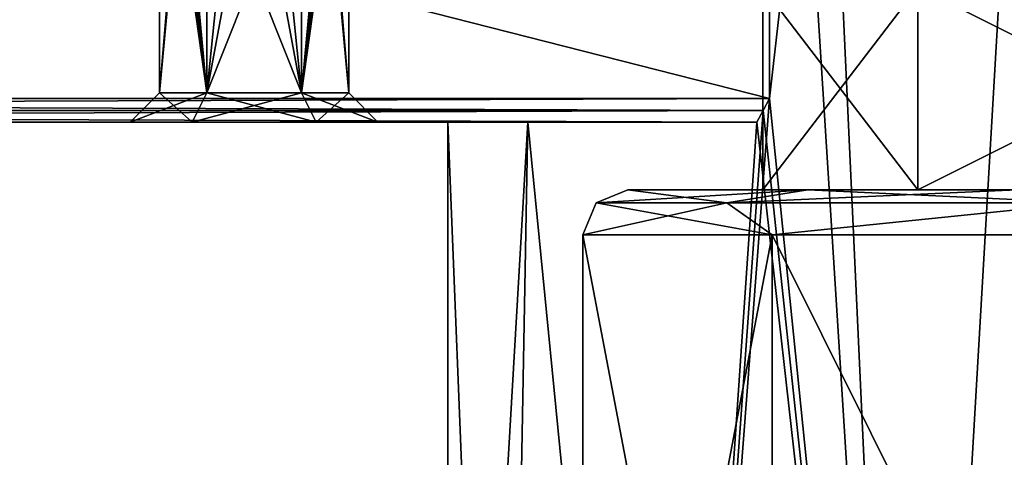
# Model space of a CAD drawing. Header units: millimetres. Extents: x -94 to 254, y 0 to 980.
# Tile 28 of 256: x -35 to -13, y 759 to 769. Entities that reach past the tile are written whole.
import ezdxf

# ---------------------------------------------------------------- set-up
doc = ezdxf.new("R2010")
doc.units = ezdxf.units.MM
doc.header["$LTSCALE"] = 65.185185
for name, color, linetype in [('191', 7, 'CONTINUOUS'), ('192', 7, 'CONTINUOUS'), ('221', 7, 'CONTINUOUS'), ('223', 7, 'CONTINUOUS'), ('225', 7, 'CONTINUOUS'), ('245', 7, 'CONTINUOUS'), ('246', 7, 'CONTINUOUS'), ('248', 7, 'CONTINUOUS'), ('249', 7, 'CONTINUOUS'), ('25', 7, 'CONTINUOUS'), ('251', 7, 'CONTINUOUS'), ('252', 7, 'CONTINUOUS'), ('254', 7, 'CONTINUOUS'), ('255', 7, 'CONTINUOUS'), ('268', 7, 'CONTINUOUS'), ('30', 7, 'CONTINUOUS'), ('5288', 7, 'CONTINUOUS'), ('76', 7, 'CONTINUOUS'), ('77', 7, 'CONTINUOUS'), ('8', 7, 'CONTINUOUS'), ('91', 7, 'CONTINUOUS'), ('92', 7, 'CONTINUOUS')]:
    doc.layers.add(name, color=color, linetype=linetype)

msp = doc.modelspace()

# ---------------------------------------------------------------- linework, layer by layer
at = {"layer": '191', "color": 7, "linetype": 'CONTINUOUS', "true_color": 0xe0f2ff}
for points in [[(-14.694, 736, 20.226), (-7.726, 736, 23.776), (-20.226, 855.675, 14.694), (-14.694, 736, 20.226)], [(-14.694, 736, 20.226), (-20.226, 855.675, 14.694), (-17.854, 785.974, 17.5), (-14.694, 736, 20.226)], [(-7.726, 736, 23.776), (-7.726, 855.675, 23.776), (-20.226, 855.675, 14.694), (-7.726, 736, 23.776)], [(-17.854, 767.026, 17.5), (-14.694, 736, 20.226), (-17.854, 785.974, 17.5), (-17.854, 767.026, 17.5)], [(-17.995, 766.763, 17.355), (-14.694, 736, 20.226), (-17.854, 767.026, 17.5), (-17.995, 766.763, 17.355)], [(-18.138, 766.5, 17.205), (-14.694, 736, 20.226), (-17.995, 766.763, 17.355), (-18.138, 766.5, 17.205)], [(-25, 736), (-23.776, 736, 7.726), (-25, 766.5), (-25, 736)], [(-25, 766.5), (-23.776, 736, 7.726), (-23.221, 766.5, 9.262), (-25, 766.5)], [(-23.776, 736, 7.726), (-20.226, 736, 14.694), (-23.221, 766.5, 9.262), (-23.776, 736, 7.726)], [(-23.221, 766.5, 9.262), (-20.226, 736, 14.694), (-18.138, 766.5, 17.205), (-23.221, 766.5, 9.262)], [(-20.226, 736, 14.694), (-14.694, 736, 20.226), (-18.138, 766.5, 17.205), (-20.226, 736, 14.694)]]:
    msp.add_3dface(points, dxfattribs=at)
at = {"layer": '192', "color": 7, "linetype": 'CONTINUOUS', "true_color": 0xe0f2ff}
for points in [[(-7.726, 855.675, -23.776), (-14.694, 736, -20.226), (-17.854, 767.026, -17.5), (-7.726, 855.675, -23.776)], [(-17.854, 785.974, -17.5), (-7.726, 855.675, -23.776), (-17.854, 767.026, -17.5), (-17.854, 785.974, -17.5)], [(-7.726, 736, -23.776), (-14.694, 736, -20.226), (-7.726, 855.675, -23.776), (-7.726, 736, -23.776)], [(-14.694, 736, -20.226), (-20.226, 736, -14.694), (-17.854, 767.026, -17.5), (-14.694, 736, -20.226)], [(-17.854, 767.026, -17.5), (-20.226, 736, -14.694), (-17.995, 766.763, -17.355), (-17.854, 767.026, -17.5)], [(-20.226, 736, -14.694), (-18.138, 766.5, -17.205), (-17.995, 766.763, -17.355), (-20.226, 736, -14.694)], [(-23.776, 736, -7.726), (-25, 736), (-23.221, 766.5, -9.262), (-23.776, 736, -7.726)], [(-25, 736), (-25, 766.5), (-23.221, 766.5, -9.262), (-25, 736)], [(-20.226, 736, -14.694), (-23.776, 736, -7.726), (-23.221, 766.5, -9.262), (-20.226, 736, -14.694)], [(-18.138, 766.5, -17.205), (-20.226, 736, -14.694), (-23.221, 766.5, -9.262), (-18.138, 766.5, -17.205)]]:
    msp.add_3dface(points, dxfattribs=at)
at = {"layer": '221', "color": 7, "linetype": 'CONTINUOUS', "true_color": 0xe0f2ff}
for points in [[(-23.221, 766.5, 9.262), (-18.138, 766.5, 17.205), (-92.3, 766.5, 17.205), (-23.221, 766.5, 9.262)], [(-23.221, 766.5, 9.262), (-92.3, 766.5, 17.205), (-27.925, 766.5, 9.131), (-23.221, 766.5, 9.262)], [(-92.3, 766.5, -17.205), (-18.138, 766.5, -17.205), (-81.123, 766.5, -10.392), (-92.3, 766.5, -17.205)], [(-92.3, 766.5, 17.205), (-52.8, 766.5, 9), (-32.05, 766.5, 6.75), (-92.3, 766.5, 17.205)], [(-27.925, 766.5, 9.131), (-92.3, 766.5, 17.205), (-30.675, 766.5, 9.131), (-27.925, 766.5, 9.131)], [(-30.675, 766.5, 9.131), (-92.3, 766.5, 17.205), (-32.05, 766.5, 6.75), (-30.675, 766.5, 9.131)], [(-81.123, 766.5, -10.392), (-18.138, 766.5, -17.205), (-74.785, 766.5, -6.825), (-81.123, 766.5, -10.392)], [(-74.785, 766.5, -6.825), (-18.138, 766.5, -17.205), (-52.8, 766.5, -9), (-74.785, 766.5, -6.825)], [(-52.8, 766.5, -9), (-18.138, 766.5, -17.205), (-46.436, 766.5, -6.364), (-52.8, 766.5, -9)], [(-52.8, 766.5, 9), (-46.436, 766.5, 6.364), (-32.05, 766.5, 6.75), (-52.8, 766.5, 9)], [(-46.436, 766.5, -6.364), (-18.138, 766.5, -17.205), (-30.675, 766.5, -9.131), (-46.436, 766.5, -6.364)], [(-46.436, 766.5, 6.364), (-43.8, 766.5), (-32.05, 766.5, -6.75), (-46.436, 766.5, 6.364)], [(-43.8, 766.5), (-46.436, 766.5, -6.364), (-30.675, 766.5, -9.131), (-43.8, 766.5)], [(-32.05, 766.5, 6.75), (-46.436, 766.5, 6.364), (-32.05, 766.5, -6.75), (-32.05, 766.5, 6.75)], [(-32.05, 766.5, -6.75), (-43.8, 766.5), (-30.675, 766.5, -9.131), (-32.05, 766.5, -6.75)], [(-30.675, 766.5, 4.369), (-32.05, 766.5, 6.75), (-30.675, 766.5, -4.369), (-30.675, 766.5, 4.369)], [(-30.675, 766.5, -4.369), (-32.05, 766.5, 6.75), (-32.05, 766.5, -6.75), (-30.675, 766.5, -4.369)], [(-30.675, 766.5, -9.131), (-18.138, 766.5, -17.205), (-27.925, 766.5, -9.131), (-30.675, 766.5, -9.131)], [(-27.925, 766.5, 4.369), (-30.675, 766.5, 4.369), (-27.925, 766.5, -4.369), (-27.925, 766.5, 4.369)], [(-27.925, 766.5, -4.369), (-30.675, 766.5, 4.369), (-30.675, 766.5, -4.369), (-27.925, 766.5, -4.369)], [(-26.55, 766.5, 6.75), (-23.221, 766.5, 9.262), (-27.925, 766.5, 9.131), (-26.55, 766.5, 6.75)], [(-18.138, 766.5, -17.205), (-26.55, 766.5, -6.75), (-27.925, 766.5, -9.131), (-18.138, 766.5, -17.205)], [(-26.55, 766.5, 6.75), (-27.925, 766.5, 4.369), (-26.55, 766.5, -6.75), (-26.55, 766.5, 6.75)], [(-26.55, 766.5, -6.75), (-27.925, 766.5, 4.369), (-27.925, 766.5, -4.369), (-26.55, 766.5, -6.75)], [(-25, 766.5), (-23.221, 766.5, 9.262), (-26.55, 766.5, 6.75), (-25, 766.5)], [(-23.221, 766.5, -9.262), (-25, 766.5), (-26.55, 766.5, 6.75), (-23.221, 766.5, -9.262)], [(-18.138, 766.5, -17.205), (-23.221, 766.5, -9.262), (-26.55, 766.5, -6.75), (-18.138, 766.5, -17.205)], [(-23.221, 766.5, -9.262), (-26.55, 766.5, 6.75), (-26.55, 766.5, -6.75), (-23.221, 766.5, -9.262)]]:
    msp.add_3dface(points, dxfattribs=at)
at = {"layer": '223', "color": 7, "linetype": 'CONTINUOUS', "true_color": 0xe0f2ff}
for points in [[(-17.854, 785.974, -17.5), (-17.854, 767.026, -17.5), (-92.3, 767.026, -17.5), (-17.854, 785.974, -17.5)], [(-92.3, 785.974, -17.5), (-17.854, 785.974, -17.5), (-92.3, 767.026, -17.5), (-92.3, 785.974, -17.5)]]:
    msp.add_3dface(points, dxfattribs=at)
at = {"layer": '225', "color": 7, "linetype": 'CONTINUOUS', "true_color": 0xe0f2ff}
for points in [[(-17.854, 767.026, 17.5), (-17.854, 785.974, 17.5), (-92.3, 785.974, 17.5), (-17.854, 767.026, 17.5)], [(-92.3, 767.026, 17.5), (-17.854, 767.026, 17.5), (-92.3, 785.974, 17.5), (-92.3, 767.026, 17.5)]]:
    msp.add_3dface(points, dxfattribs=at)
at = {"layer": '245', "color": 7, "linetype": 'CONTINUOUS', "true_color": 0xe0f2ff}
for points in [[(-31.385, 776.579, 7), (-30.35, 778.5, 8.569), (-31.4, 767.15, 6.75), (-31.385, 776.579, 7)], [(-31.4, 767.15, 6.75), (-30.35, 778.5, 8.569), (-30.35, 767.15, 8.569), (-31.4, 767.15, 6.75)], [(-30.35, 778.5, 8.569), (-28.25, 778.5, 8.569), (-30.35, 767.15, 8.569), (-30.35, 778.5, 8.569)], [(-30.35, 767.15, 8.569), (-28.25, 778.5, 8.569), (-28.25, 767.15, 8.569), (-30.35, 767.15, 8.569)], [(-28.25, 778.5, 8.569), (-27.2, 778.5, 6.75), (-28.25, 767.15, 8.569), (-28.25, 778.5, 8.569)], [(-28.25, 767.15, 8.569), (-27.2, 778.5, 6.75), (-27.215, 776.579, 7), (-28.25, 767.15, 8.569)], [(-31.4, 774.646, 6.75), (-31.385, 776.579, 7), (-31.4, 767.15, 6.75), (-31.4, 774.646, 6.75)], [(-27.2, 774.646, 6.75), (-28.25, 767.15, 8.569), (-27.215, 776.579, 7), (-27.2, 774.646, 6.75)], [(-27.2, 767.15, 6.75), (-28.25, 767.15, 8.569), (-27.2, 774.646, 6.75), (-27.2, 767.15, 6.75)]]:
    msp.add_3dface(points, dxfattribs=at)
at = {"layer": '246', "color": 7, "linetype": 'CONTINUOUS', "true_color": 0xe0f2ff}
for points in [[(-30.675, 766.5, 9.131), (-32.05, 766.5, 6.75), (-30.35, 767.15, 8.569), (-30.675, 766.5, 9.131)], [(-32.05, 766.5, 6.75), (-31.4, 767.15, 6.75), (-30.35, 767.15, 8.569), (-32.05, 766.5, 6.75)], [(-27.925, 766.5, 9.131), (-30.675, 766.5, 9.131), (-28.25, 767.15, 8.569), (-27.925, 766.5, 9.131)], [(-30.675, 766.5, 9.131), (-30.35, 767.15, 8.569), (-28.25, 767.15, 8.569), (-30.675, 766.5, 9.131)], [(-27.925, 766.5, 9.131), (-28.25, 767.15, 8.569), (-27.2, 767.15, 6.75), (-27.925, 766.5, 9.131)], [(-26.55, 766.5, 6.75), (-27.925, 766.5, 9.131), (-27.2, 767.15, 6.75), (-26.55, 766.5, 6.75)]]:
    msp.add_3dface(points, dxfattribs=at)
at = {"layer": '248', "color": 7, "linetype": 'CONTINUOUS', "true_color": 0xe0f2ff}
for points in [[(-31.4, 774.646, 6.75), (-31.4, 767.15, 6.75), (-30.35, 767.15, 4.931), (-31.4, 774.646, 6.75)], [(-30.982, 772.161, 5.493), (-31.4, 774.646, 6.75), (-30.35, 767.15, 4.931), (-30.982, 772.161, 5.493)], [(-27.2, 767.15, 6.75), (-27.2, 774.646, 6.75), (-27.616, 772.164, 5.495), (-27.2, 767.15, 6.75)], [(-29.923, 771.353, 4.745), (-30.982, 772.161, 5.493), (-30.35, 767.15, 4.931), (-29.923, 771.353, 4.745)], [(-27.616, 772.164, 5.495), (-28.674, 771.354, 4.745), (-28.25, 767.15, 4.931), (-27.616, 772.164, 5.495)], [(-27.2, 767.15, 6.75), (-27.616, 772.164, 5.495), (-28.25, 767.15, 4.931), (-27.2, 767.15, 6.75)], [(-28.25, 767.15, 4.931), (-29.923, 771.353, 4.745), (-30.35, 767.15, 4.931), (-28.25, 767.15, 4.931)], [(-28.674, 771.354, 4.745), (-29.923, 771.353, 4.745), (-28.25, 767.15, 4.931), (-28.674, 771.354, 4.745)]]:
    msp.add_3dface(points, dxfattribs=at)
at = {"layer": '249', "color": 7, "linetype": 'CONTINUOUS', "true_color": 0xe0f2ff}
for points in [[(-32.05, 766.5, 6.75), (-30.675, 766.5, 4.369), (-31.4, 767.15, 6.75), (-32.05, 766.5, 6.75)], [(-31.4, 767.15, 6.75), (-30.675, 766.5, 4.369), (-30.35, 767.15, 4.931), (-31.4, 767.15, 6.75)], [(-30.675, 766.5, 4.369), (-27.925, 766.5, 4.369), (-30.35, 767.15, 4.931), (-30.675, 766.5, 4.369)], [(-27.925, 766.5, 4.369), (-28.25, 767.15, 4.931), (-30.35, 767.15, 4.931), (-27.925, 766.5, 4.369)], [(-27.925, 766.5, 4.369), (-26.55, 766.5, 6.75), (-28.25, 767.15, 4.931), (-27.925, 766.5, 4.369)], [(-26.55, 766.5, 6.75), (-27.2, 767.15, 6.75), (-28.25, 767.15, 4.931), (-26.55, 766.5, 6.75)]]:
    msp.add_3dface(points, dxfattribs=at)
at = {"layer": '25', "color": 7, "linetype": 'CONTINUOUS', "true_color": 0x0303ff}
for points in [[(-14.562, 765, 10.58), (-18, 765), (-14.562, 769.5, 10.58), (-14.562, 765, 10.58)], [(-14.562, 769.5, 10.58), (-18, 765), (-18, 769.5), (-14.562, 769.5, 10.58)], [(-5.562, 765, 17.119), (-14.562, 765, 10.58), (-5.562, 769.5, 17.119), (-5.562, 765, 17.119)], [(-5.562, 769.5, 17.119), (-14.562, 765, 10.58), (-14.562, 769.5, 10.58), (-5.562, 769.5, 17.119)]]:
    msp.add_3dface(points, dxfattribs=at)
at = {"layer": '251', "color": 7, "linetype": 'CONTINUOUS', "true_color": 0xe0f2ff}
for points in [[(-30.35, 778.5, -8.569), (-31.4, 778.5, -6.75), (-30.35, 767.15, -8.569), (-30.35, 778.5, -8.569)], [(-31.4, 778.5, -6.75), (-31.385, 776.579, -7), (-30.35, 767.15, -8.569), (-31.4, 778.5, -6.75)], [(-28.25, 778.5, -8.569), (-30.35, 778.5, -8.569), (-28.25, 767.15, -8.569), (-28.25, 778.5, -8.569)], [(-28.25, 767.15, -8.569), (-30.35, 778.5, -8.569), (-30.35, 767.15, -8.569), (-28.25, 767.15, -8.569)], [(-27.215, 776.579, -7), (-28.25, 778.5, -8.569), (-27.2, 767.15, -6.75), (-27.215, 776.579, -7)], [(-27.2, 767.15, -6.75), (-28.25, 778.5, -8.569), (-28.25, 767.15, -8.569), (-27.2, 767.15, -6.75)], [(-31.385, 776.579, -7), (-31.4, 774.646, -6.75), (-30.35, 767.15, -8.569), (-31.385, 776.579, -7)], [(-27.2, 774.646, -6.75), (-27.215, 776.579, -7), (-27.2, 767.15, -6.75), (-27.2, 774.646, -6.75)], [(-30.35, 767.15, -8.569), (-31.4, 774.646, -6.75), (-31.4, 767.15, -6.75), (-30.35, 767.15, -8.569)]]:
    msp.add_3dface(points, dxfattribs=at)
at = {"layer": '252', "color": 7, "linetype": 'CONTINUOUS', "true_color": 0xe0f2ff}
for points in [[(-32.05, 766.5, -6.75), (-30.675, 766.5, -9.131), (-31.4, 767.15, -6.75), (-32.05, 766.5, -6.75)], [(-30.675, 766.5, -9.131), (-30.35, 767.15, -8.569), (-31.4, 767.15, -6.75), (-30.675, 766.5, -9.131)], [(-30.675, 766.5, -9.131), (-27.925, 766.5, -9.131), (-30.35, 767.15, -8.569), (-30.675, 766.5, -9.131)], [(-27.925, 766.5, -9.131), (-28.25, 767.15, -8.569), (-30.35, 767.15, -8.569), (-27.925, 766.5, -9.131)], [(-27.925, 766.5, -9.131), (-26.55, 766.5, -6.75), (-28.25, 767.15, -8.569), (-27.925, 766.5, -9.131)], [(-26.55, 766.5, -6.75), (-27.2, 767.15, -6.75), (-28.25, 767.15, -8.569), (-26.55, 766.5, -6.75)]]:
    msp.add_3dface(points, dxfattribs=at)
at = {"layer": '254', "color": 7, "linetype": 'CONTINUOUS', "true_color": 0xe0f2ff}
for points in [[(-31.4, 767.15, -6.75), (-31.4, 774.646, -6.75), (-30.982, 772.161, -5.493), (-31.4, 767.15, -6.75)], [(-27.2, 774.646, -6.75), (-27.2, 767.15, -6.75), (-28.25, 767.15, -4.931), (-27.2, 774.646, -6.75)], [(-27.616, 772.164, -5.495), (-27.2, 774.646, -6.75), (-28.25, 767.15, -4.931), (-27.616, 772.164, -5.495)], [(-31.4, 767.15, -6.75), (-30.982, 772.161, -5.493), (-30.35, 767.15, -4.931), (-31.4, 767.15, -6.75)], [(-30.982, 772.161, -5.493), (-29.923, 771.353, -4.745), (-30.35, 767.15, -4.931), (-30.982, 772.161, -5.493)], [(-28.674, 771.354, -4.745), (-27.616, 772.164, -5.495), (-28.25, 767.15, -4.931), (-28.674, 771.354, -4.745)], [(-29.923, 771.353, -4.745), (-28.674, 771.354, -4.745), (-30.35, 767.15, -4.931), (-29.923, 771.353, -4.745)], [(-30.35, 767.15, -4.931), (-28.674, 771.354, -4.745), (-28.25, 767.15, -4.931), (-30.35, 767.15, -4.931)]]:
    msp.add_3dface(points, dxfattribs=at)
at = {"layer": '255', "color": 7, "linetype": 'CONTINUOUS', "true_color": 0xe0f2ff}
for points in [[(-30.675, 766.5, -4.369), (-32.05, 766.5, -6.75), (-30.35, 767.15, -4.931), (-30.675, 766.5, -4.369)], [(-32.05, 766.5, -6.75), (-31.4, 767.15, -6.75), (-30.35, 767.15, -4.931), (-32.05, 766.5, -6.75)], [(-27.925, 766.5, -4.369), (-30.675, 766.5, -4.369), (-28.25, 767.15, -4.931), (-27.925, 766.5, -4.369)], [(-30.675, 766.5, -4.369), (-30.35, 767.15, -4.931), (-28.25, 767.15, -4.931), (-30.675, 766.5, -4.369)], [(-27.2, 767.15, -6.75), (-27.925, 766.5, -4.369), (-28.25, 767.15, -4.931), (-27.2, 767.15, -6.75)], [(-26.55, 766.5, -6.75), (-27.925, 766.5, -4.369), (-27.2, 767.15, -6.75), (-26.55, 766.5, -6.75)]]:
    msp.add_3dface(points, dxfattribs=at)
at = {"layer": '268', "color": 7, "linetype": 'CONTINUOUS', "true_color": 0xe0f2ff}
for points in [[(-17.995, 766.763, 17.355), (-17.854, 767.026, 17.5), (-92.3, 766.762, 17.354), (-17.995, 766.763, 17.355)], [(-17.854, 767.026, 17.5), (-92.3, 767.026, 17.5), (-92.3, 766.762, 17.354), (-17.854, 767.026, 17.5)], [(-18.138, 766.5, 17.205), (-17.995, 766.763, 17.355), (-92.3, 766.5, 17.205), (-18.138, 766.5, 17.205)], [(-92.3, 766.5, 17.205), (-17.995, 766.763, 17.355), (-92.3, 766.762, 17.354), (-92.3, 766.5, 17.205)]]:
    msp.add_3dface(points, dxfattribs=at)
at = {"layer": '30', "color": 7, "linetype": 'CONTINUOUS', "true_color": 0x0303ff}
for points in [[(-18, 765), (-14.562, 765, -10.58), (-18, 769.5), (-18, 765)], [(-18, 769.5), (-14.562, 765, -10.58), (-14.562, 769.5, -10.58), (-18, 769.5)], [(-14.562, 765, -10.58), (-5.562, 765, -17.119), (-14.562, 769.5, -10.58), (-14.562, 765, -10.58)], [(-14.562, 769.5, -10.58), (-5.562, 765, -17.119), (-5.562, 769.5, -17.119), (-14.562, 769.5, -10.58)]]:
    msp.add_3dface(points, dxfattribs=at)
at = {"layer": '5288', "color": 7, "linetype": 'CONTINUOUS', "true_color": 0xe0f2ff}
for points in [[(-17.854, 767.026, -17.5), (-17.995, 766.763, -17.355), (-92.3, 767.026, -17.5), (-17.854, 767.026, -17.5)], [(-92.3, 767.026, -17.5), (-17.995, 766.763, -17.355), (-92.3, 766.762, -17.354), (-92.3, 767.026, -17.5)], [(-17.995, 766.763, -17.355), (-18.138, 766.5, -17.205), (-92.3, 766.762, -17.354), (-17.995, 766.763, -17.355)], [(-18.138, 766.5, -17.205), (-92.3, 766.5, -17.205), (-92.3, 766.762, -17.354), (-18.138, 766.5, -17.205)]]:
    msp.add_3dface(points, dxfattribs=at)
at = {"layer": '76', "color": 7, "linetype": 'CONTINUOUS', "true_color": 0xe0f2ff}
for points in [[(-22, 741.936), (-17.798, 741.936, -12.931), (-22, 764), (-22, 741.936)], [(-22, 764), (-17.798, 741.936, -12.931), (-17.798, 764, -12.931), (-22, 764)], [(-17.798, 741.936, -12.931), (-6.798, 741.936, -20.923), (-17.798, 764, -12.931), (-17.798, 741.936, -12.931)], [(-17.798, 764, -12.931), (-6.798, 741.936, -20.923), (-6.798, 764, -20.923), (-17.798, 764, -12.931)]]:
    msp.add_3dface(points, dxfattribs=at)
at = {"layer": '77', "color": 7, "linetype": 'CONTINUOUS', "true_color": 0xe0f2ff}
for points in [[(-22, 741.936), (-22, 764), (-17.798, 764, 12.931), (-22, 741.936)], [(-22, 741.936), (-17.798, 764, 12.931), (-17.798, 741.936, 12.931), (-22, 741.936)], [(-17.798, 764, 12.931), (-6.798, 764, 20.923), (-17.798, 741.936, 12.931), (-17.798, 764, 12.931)], [(-17.798, 741.936, 12.931), (-6.798, 764, 20.923), (-6.798, 741.936, 20.923), (-17.798, 741.936, 12.931)]]:
    msp.add_3dface(points, dxfattribs=at)
at = {"layer": '8', "color": 7, "linetype": 'CONTINUOUS', "true_color": 0xe0f2ff}
for points in [[(-21, 765), (-17.002, 765, -12.326), (-18, 765), (-21, 765)], [(-17.002, 765, 12.326), (-21, 765), (-14.562, 765, 10.58), (-17.002, 765, 12.326)], [(-14.562, 765, 10.58), (-21, 765), (-18, 765), (-14.562, 765, 10.58)], [(-18, 765), (-17.002, 765, -12.326), (-14.562, 765, -10.58), (-18, 765)], [(-17.002, 765, -12.326), (-12.355, 765, -16.981), (-14.562, 765, -10.58), (-17.002, 765, -12.326)], [(-12.355, 765, 16.981), (-17.002, 765, 12.326), (-5.562, 765, 17.119), (-12.355, 765, 16.981)], [(-5.562, 765, 17.119), (-17.002, 765, 12.326), (-14.562, 765, 10.58), (-5.562, 765, 17.119)], [(-14.562, 765, -10.58), (-12.355, 765, -16.981), (-5.562, 765, -17.119), (-14.562, 765, -10.58)]]:
    msp.add_3dface(points, dxfattribs=at)
at = {"layer": '91', "color": 7, "linetype": 'CONTINUOUS', "true_color": 0xe0f2ff}
for points in [[(-21, 765), (-21.707, 764.707, 0), (-18.799, 764.707, -10.854), (-21, 765)], [(-17.002, 765, -12.326), (-21, 765), (-18.799, 764.707, -10.854), (-17.002, 765, -12.326)], [(-17.002, 765, -12.326), (-18.799, 764.707, -10.854), (-10.854, 764.707, -18.799), (-17.002, 765, -12.326)], [(-12.355, 765, -16.981), (-17.002, 765, -12.326), (-10.854, 764.707, -18.799), (-12.355, 765, -16.981)], [(-22, 764), (-17.798, 764, -12.931), (-21.707, 764.707, 0), (-22, 764)], [(-21.707, 764.707, 0), (-17.798, 764, -12.931), (-18.799, 764.707, -10.854), (-21.707, 764.707, 0)], [(-18.799, 764.707, -10.854), (-17.798, 764, -12.931), (-10.854, 764.707, -18.799), (-18.799, 764.707, -10.854)], [(-17.798, 764, -12.931), (-6.798, 764, -20.923), (-10.854, 764.707, -18.799), (-17.798, 764, -12.931)]]:
    msp.add_3dface(points, dxfattribs=at)
at = {"layer": '92', "color": 7, "linetype": 'CONTINUOUS', "true_color": 0xe0f2ff}
for points in [[(-21, 765), (-17.002, 765, 12.326), (-21.707, 764.707, 0), (-21, 765)], [(-21.707, 764.707, 0), (-17.002, 765, 12.326), (-18.799, 764.707, 10.854), (-21.707, 764.707, 0)], [(-17.002, 765, 12.326), (-12.355, 765, 16.981), (-18.799, 764.707, 10.854), (-17.002, 765, 12.326)], [(-12.355, 765, 16.981), (-10.854, 764.707, 18.799), (-18.799, 764.707, 10.854), (-12.355, 765, 16.981)], [(-17.798, 764, 12.931), (-22, 764), (-18.799, 764.707, 10.854), (-17.798, 764, 12.931)], [(-22, 764), (-21.707, 764.707, 0), (-18.799, 764.707, 10.854), (-22, 764)], [(-10.854, 764.707, 18.799), (-17.798, 764, 12.931), (-18.799, 764.707, 10.854), (-10.854, 764.707, 18.799)], [(-6.798, 764, 20.923), (-17.798, 764, 12.931), (-10.854, 764.707, 18.799), (-6.798, 764, 20.923)]]:
    msp.add_3dface(points, dxfattribs=at)

doc.saveas('drawing.dxf')
